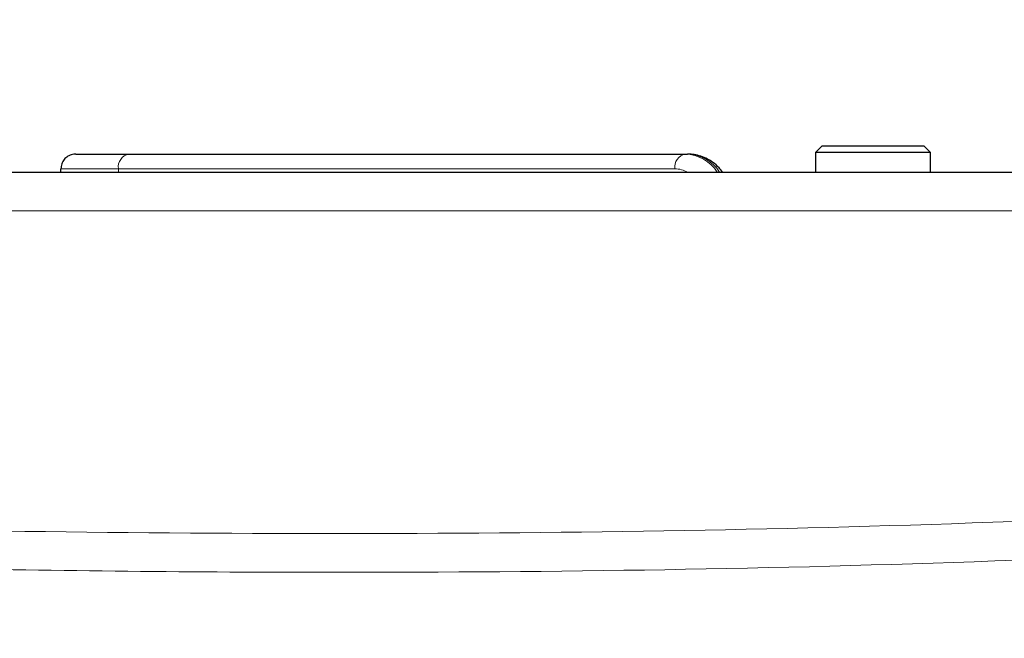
# Paper-space layout 'Blatt5' of a CAD drawing. Header units: millimetres. Extents: x 5 to 418, y 2 to 292.
# Tile 18 of 33: x 175 to 205, y 236 to 255. Entities that reach past the tile are written whole.
import ezdxf

# ---------------------------------------------------------------- set-up
doc = ezdxf.new("R2010")
doc.units = ezdxf.units.MM
doc.layers.add('SLD-0', color=7, linetype='Continuous')
doc.styles.add('SLDTEXTSTYLE1', font='TXT', dxfattribs={"width": 0.605})
doc.dimstyles.new('SLDDIMSTYLE4', dxfattribs={"dimtxt": 3.5, "dimasz": 3.302, "dimexe": 0, "dimexo": 0.0625, "dimgap": 0.875, "dimtad": 1, "dimlfac": 2, "dimrnd": 1e-09, "dimzin": 12, "dimdsep": 46, "dimtxsty": 'SLDTEXTSTYLE1', "dimsah": 1, "dimcen": 0.09, "dimadec": 0, "dimazin": 3, "dimtfac": 1, "dimtofl": 0, "dimtmove": 0, "dimatfit": 3, "dimfxl": 1, "dimfrac": 2, "dimtolj": 1, "dimtzin": 12, "dimarcsym": 0})

# ---------------------------------------------------------------- blocks, each defined once
blk = doc.blocks.new('_D_29')
at = {"layer": 'SLD-0', "color": 7}
for p, q in [((124.452, 158.08), (124.452, 265.479)), ((320.452, 158.08), (320.452, 265.479)), ((124.452, 264.479), (320.452, 264.479))]:
    blk.add_line(p, q, dxfattribs=at)
for points in [[(124.452, 264.479), (127.754, 263.971), (127.754, 264.987)], [(320.452, 264.479), (317.15, 264.987), (317.15, 263.971)]]:
    blk.add_solid(points, dxfattribs=at)
at = {"layer": 'SLD-0', "color": 7, "insert": (218.442, 268.99), "char_height": 3.5, "attachment_point": 1, "style": 'SLDTEXTSTYLE1'}
blk.add_mtext('392', dxfattribs=at)

psp = doc.layouts.new('Blatt5')

# ---------------------------------------------------------------- linework, layer by layer
at = {"color": 7, "linetype": 'Continuous', "lineweight": 25}
for p, q in [((199.9023, 250.8298), (199.7023, 250.6298)), ((199.9023, 250.8298), (203.0023, 250.8298)), ((203.2023, 250.6298), (203.0023, 250.8298)), ((177.1593, 250.5798), (178.7779, 250.5798)), ((178.7779, 250.5798), (195.7337, 250.5798)), ((195.7337, 250.5798), (195.8044, 250.5798)), ((199.7023, 250.6298), (199.7023, 250.0298)), ((203.2023, 250.6298), (199.7023, 250.6298)), ((203.2023, 250.0298), (203.2023, 250.6298)), ((143.9607, 250.0298), (223.4439, 250.0298)), ((176.7087, 250.0298), (176.7087, 250.1298))]:
    psp.add_line(p, q, dxfattribs=at)
at = {"color": 7, "linetype": 'Continuous', "lineweight": 18}
for p, q in [((178.4597, 250.1298), (176.7087, 250.1298)), ((178.4597, 250.0298), (178.4597, 250.1298)), ((195.4155, 250.1298), (178.4597, 250.1298)), ((223.4439, 248.8452), (143.9607, 248.8452))]:
    psp.add_line(p, q, dxfattribs=at)
for centre, radius, start, end in [((178.8574, 250.186), 0.4017, 101.42175, 188.04947), ((195.8132, 250.186), 0.4017, 101.42175, 188.04947), ((195.6755, 249.3393), 1.2418, 33.78049, 87.31618), ((195.7463, 249.3393), 1.2418, 33.78049, 87.31618), ((195.4099, 249.3081), 0.8217, 61.43566, 89.60932)]:
    psp.add_arc(centre, radius, start, end, dxfattribs=at)
at = {"color": 7, "linetype": 'Continuous', "lineweight": 25}
for points, knots in [([(177.1593, 250.5798), (177.1561, 250.5797), (177.1228, 250.5795), (177.0391, 250.5691), (176.9153, 250.5184), (176.8012, 250.416), (176.7237, 250.2814), (176.7137, 250.1803), (176.7087, 250.1298)], [0, 0, 0, 0, 0.0134637, 0.1420894, 0.3567824, 0.5712534, 0.785625, 1, 1, 1, 1]), ([(196.8681, 250.0298), (196.8331, 250.0736), (196.6903, 250.2528), (196.3847, 250.4623), (196.0435, 250.571), (195.854, 250.5779), (195.8044, 250.5798)], [0, 0, 0, 0, 0.1297372, 0.5298321, 0.8769391, 1, 1, 1, 1])]:
    psp.add_open_spline(points, degree=3, knots=knots, dxfattribs=at)
at = {"color": 7, "linetype": 'Continuous', "lineweight": 18}
for points, knots in [([(143.5199, 240.4337), (150.2242, 240.0379), (163.6404, 239.2459), (183.7628, 238.9234), (203.8603, 239.1756), (217.2127, 239.9144), (223.8925, 240.284)], [0, 0, 0, 0, 0.2504819, 0.5012443, 0.750484, 1, 1, 1, 1]), ([(223.9729, 239.106), (217.2868, 238.7366), (203.9071, 237.9974), (186.3572, 237.7685), (170.8573, 237.9531), (157.4117, 238.3915), (148.1255, 238.9657), (143.4811, 239.2528)], [0, 0, 0, 0, 0.2493797, 0.4990358, 0.6534909, 0.8266992, 1, 1, 1, 1])]:
    psp.add_open_spline(points, degree=3, knots=knots, dxfattribs=at)

# ---------------------------------------------------------------- dimensions: what is measured, and where the dimension line sits
at = {"layer": 'SLD-0', "color": 7}
dim = psp.add_linear_dim(base=(320.4523, 264.4786), p1=(124.4523, 158.0798), p2=(320.4523, 158.0798), dimstyle='SLDDIMSTYLE4', dxfattribs=at)
dim.commit()
dim.dimension.update_dxf_attribs({"geometry": '_D_29', "text_midpoint": (222.4523, 264.4786), "dimtype": 160})

doc.saveas('drawing.dxf')
